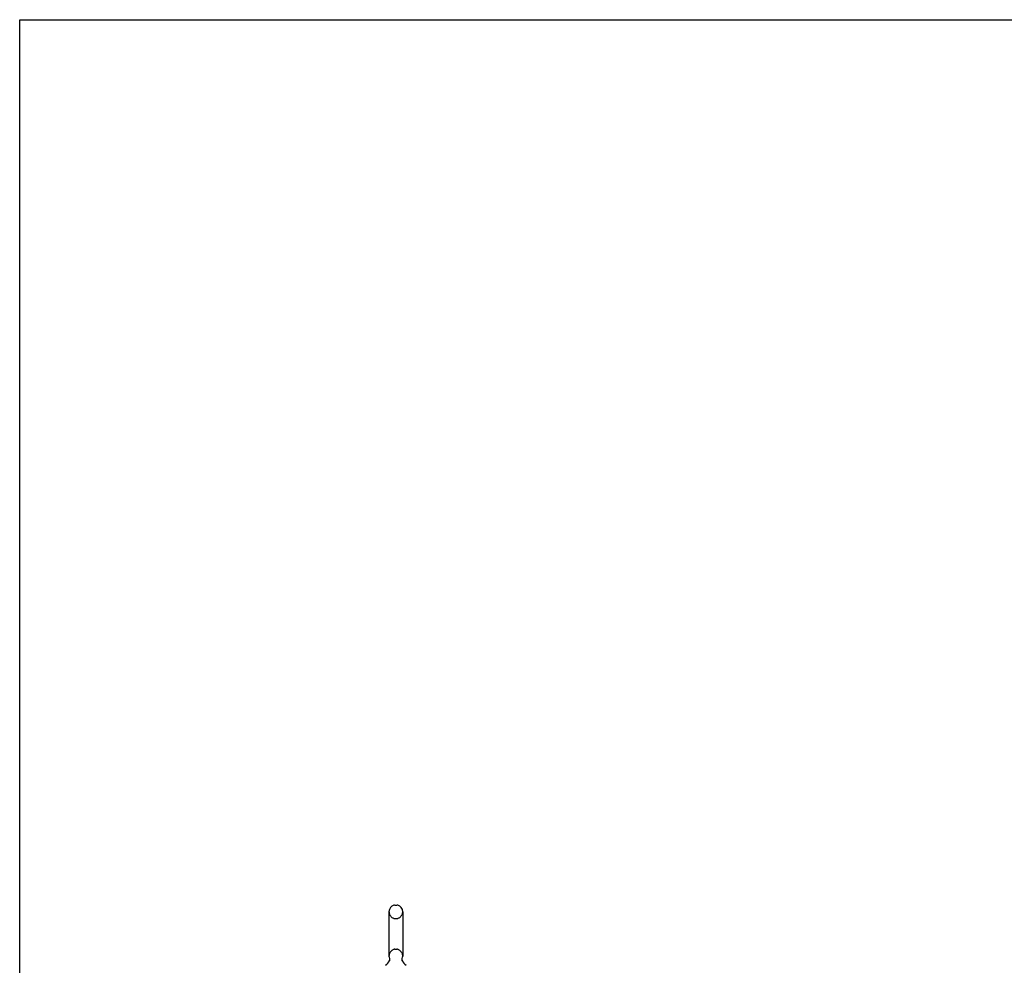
# Model space of a CAD drawing. Header units: inches. Extents: x 0 to 268, y 0 to 173.
# Tile 5 of 30: x 0 to 44, y 131 to 173. Entities that reach past the tile are written whole.
import ezdxf

# ---------------------------------------------------------------- set-up
doc = ezdxf.new("R2010")
doc.units = ezdxf.units.IN
doc.header["$LTSCALE"] = 14.739934
doc.header["$MEASUREMENT"] = 0
doc.linetypes.add('HIDDEN', pattern=[0.2, 0.1, -0.1])
doc.layers.get('0').update_dxf_attribs({"linetype": 'CONTINUOUS'})
doc.layers.add('DEFAULT_2', color=8, linetype='HIDDEN')

msp = doc.modelspace()

# ---------------------------------------------------------------- linework, layer by layer
at = {"color": 7, "linetype": 'Continuous'}
for p, q in [((0, 0), (0, 173.411)), ((0, 173.411), (267.999, 173.411)), ((16.723, 133.941), (16.81, 133.941)), ((16.461, 133.641), (16.461, 131.666)), ((17.073, 133.641), (17.073, 131.666)), ((16.475, 131.447), (16.473, 131.443))]:
    msp.add_line(p, q, dxfattribs=at)
for points in [[(16.48, 131.559), (16.481, 131.555), (16.483, 131.55), (16.484, 131.546), (16.486, 131.541), (16.487, 131.536), (16.487, 131.531), (16.488, 131.526), (16.489, 131.521), (16.489, 131.516), (16.489, 131.511), (16.489, 131.506), (16.489, 131.501), (16.488, 131.496), (16.488, 131.491), (16.487, 131.486), (16.486, 131.481), (16.485, 131.476), (16.484, 131.471), (16.483, 131.466), (16.481, 131.461), (16.479, 131.457), (16.477, 131.452), (16.475, 131.447)], [(17.06, 131.443), (17.058, 131.447), (17.056, 131.452), (17.054, 131.457), (17.052, 131.461), (17.051, 131.466), (17.049, 131.471), (17.048, 131.476), (17.047, 131.481), (17.046, 131.486), (17.045, 131.491), (17.045, 131.496), (17.044, 131.501), (17.044, 131.506), (17.044, 131.511), (17.044, 131.516), (17.045, 131.521), (17.045, 131.526), (17.046, 131.531), (17.047, 131.536), (17.048, 131.541), (17.049, 131.546), (17.05, 131.55), (17.052, 131.555), (17.053, 131.559)]]:
    msp.add_lwpolyline(points, dxfattribs=at)
for centre, radius, start, end in [((16.767, 133.641), 0.306, 105.6303, 180), ((16.723, 133.798), 0.144, 90, 105.6303), ((16.81, 133.798), 0.144, 74.3697, 90), ((16.767, 133.641), 0.306, 0, 74.3697), ((16.008, 131.683), 0.523, 304.6624, 336.9318), ((16.767, 131.666), 0.306, 180, 200.4871), ((17.525, 131.683), 0.523, 203.0682, 235.3376), ((16.767, 131.666), 0.306, 339.5129, 360)]:
    msp.add_arc(centre, radius, start, end, dxfattribs=at)
at = {"layer": 'DEFAULT_2', "color": 8, "linetype": 'HIDDEN'}
for p, q in [((16.723, 133.341), (16.81, 133.341)), ((16.723, 131.966), (16.81, 131.966))]:
    msp.add_line(p, q, dxfattribs=at)
for centre, radius, start, end in [((16.767, 133.641), 0.306, 180, 254.3697), ((16.767, 133.641), 0.306, 285.6303, 360), ((16.723, 133.485), 0.144, 254.3697, 270), ((16.81, 133.485), 0.144, 270, 285.6303), ((16.767, 131.666), 0.306, 105.6303, 180), ((16.723, 131.823), 0.144, 90, 105.6303), ((16.81, 131.823), 0.144, 74.3697, 90), ((16.767, 131.666), 0.306, 0, 74.3697)]:
    msp.add_arc(centre, radius, start, end, dxfattribs=at)

doc.saveas('drawing.dxf')
